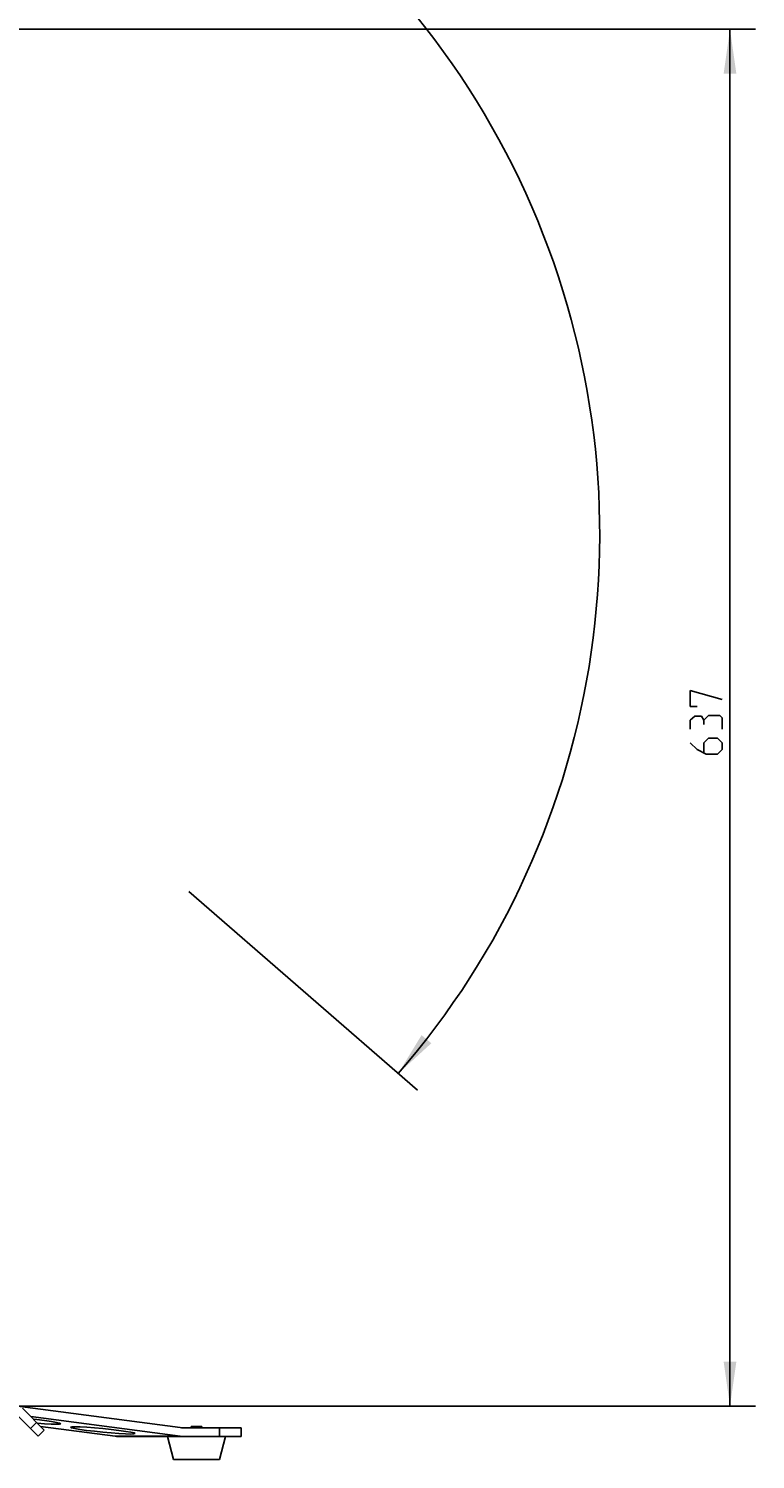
# Model space of a CAD drawing. Header units: inches. Extents: x 0 to 420, y 0 to 297.
# Tile 88 of 90: x 238 to 296, y 105 to 217. Entities that reach past the tile are written whole.
import ezdxf

# ---------------------------------------------------------------- set-up
doc = ezdxf.new("R2010")
doc.units = ezdxf.units.IN
doc.header["$LTSCALE"] = 23.1
doc.header["$MEASUREMENT"] = 0
doc.layers.get('0').update_dxf_attribs({"linetype": 'CONTINUOUS'})
doc.layers.add('DIM_PILOTEES', color=7, linetype='CONTINUOUS')
doc.styles.add('TEXTSTYLE_2', font='txt', dxfattribs={"width": 0.7})
doc.dimstyles.new('DIMSTYLE_1', dxfattribs={"dimtxt": 0.18, "dimasz": 3.5, "dimexe": 2, "dimexo": 0, "dimgap": 0.045, "dimtad": 1, "dimzin": 4, "dimdsep": 46, "dimtxsty": 'TEXTSTYLE_2', "dimblk": '_FILLED', "dimblk1": '_FILLED', "dimblk2": '_FILLED', "dimcen": 0.09, "dimazin": 1, "dimtp": 0.003937, "dimtm": 0.003937, "dimtfac": 1, "dimtdec": 0, "dimtofl": 0, "dimtmove": 0, "dimatfit": 3, "dimldrblk": '_FILLED', "dimfxl": 1, "dimtolj": 1, "dimtzin": 4, "dimarcsym": 0})
doc.dimstyles.new('DIMSTYLE_2', dxfattribs={"dimtxt": 0.18, "dimasz": 3.5, "dimexe": 2, "dimexo": 0, "dimgap": 0.18, "dimtad": 1, "dimzin": 4, "dimdsep": 46, "dimtxsty": 'TEXTSTYLE_2', "dimblk": '_FILLED', "dimblk1": '_FILLED', "dimblk2": '_FILLED', "dimcen": 0.09, "dimazin": 1, "dimtp": 0.5, "dimtm": 0.5, "dimtfac": 1, "dimtdec": -1, "dimtofl": 0, "dimtmove": 0, "dimatfit": 3, "dimldrblk": '_FILLED', "dimfxl": 1, "dimtolj": 1, "dimtzin": 4, "dimarcsym": 0})

# ---------------------------------------------------------------- blocks, each defined once
blk = doc.blocks.new('_FILLED')
at = {"color": 0, "linetype": 'ByBlock'}
blk.add_solid([(0, 0), (-1, 0.142857), (-1, -0.142857)], dxfattribs=at)
blk = doc.blocks.new('*D8')
at = {"layer": 'DIM_PILOTEES', "color": 2, "linetype": 'Continuous'}
for p, q in [((234.552442, 217.251715), (293.494872, 217.251715)), ((293.494872, 217.251715), (295.539872, 217.251715)), ((293.539872, 217.251715), (293.539872, 163.113436)), ((293.539872, 108.975157), (293.539872, 163.113436)), ((236.923174, 108.975157), (293.494872, 108.975157)), ((293.494872, 108.975157), (295.539872, 108.975157))]:
    blk.add_line(p, q, dxfattribs=at)
at = {"layer": 'DIM_PILOTEES', "color": 2, "linetype": 'Continuous', "xscale": 3.5, "yscale": 3.5, "zscale": 3.5}
for p, rotation in [((293.539872, 217.251715), 90), ((293.539872, 108.975157), 270)]:
    blk.add_blockref('_FILLED', p, dxfattribs=dict(at, rotation=rotation))
blk = doc.blocks.new('*D9')
at = {"layer": 'DIM_PILOTEES', "color": 2, "linetype": 'Continuous'}
for p, q in [((186.323086, 149.4649), (168.332352, 133.825796)), ((250.946786, 149.464898), (268.937519, 133.825795))]:
    blk.add_line(p, q, dxfattribs=at)
for start, end in [(89.999999, 220.999994), (319.000004, 89.999999)]:
    blk.add_arc((218.634936, 177.553157), 64.651572, start, end, dxfattribs=at)
for points in [[(167.231803, 137.522881), (169.841771, 135.137914), (168.003992, 138.158273)], [(269.265879, 138.158272), (267.4281, 135.137913), (270.038068, 137.522879)]]:
    blk.add_solid(points, dxfattribs=at)

msp = doc.modelspace()

# ---------------------------------------------------------------- linework, layer by layer
at = {"color": 7, "linetype": 'Continuous'}
for p, q in [((237.574291, 108.140802), (239.090769, 106.624325)), ((237.667941, 108.953301), (250.257403, 107.297013)), ((237.855956, 108.820802), (239.571602, 107.105157)), ((250.257403, 106.617013), (238.514882, 108.161877)), ((238.970561, 107.706198), (238.489728, 107.225365)), ((238.989846, 107.925903), (238.722523, 107.954236)), ((239.60285, 107.851001), (238.989846, 107.925903)), ((239.034107, 107.642652), (239.587341, 107.601219)), ((239.571602, 107.105157), (239.090769, 106.624325)), ((239.287492, 107.389267), (245.157403, 106.617013)), ((239.587341, 107.601219), (240.112727, 107.572359)), ((240.130233, 107.77583), (239.60285, 107.851001)), ((240.112727, 107.572359), (240.516973, 107.562337)), ((240.534922, 107.705514), (240.130233, 107.77583)), ((240.516973, 107.562337), (240.773501, 107.571759)), ((240.785296, 107.645493), (240.534922, 107.705514)), ((240.773501, 107.571759), (240.86551, 107.600607)), ((240.86551, 107.600607), (240.785296, 107.645493)), ((241.733316, 107.360461), (241.641308, 107.331613)), ((241.641308, 107.331613), (241.721522, 107.286727)), ((241.721522, 107.286727), (241.971896, 107.226706)), ((241.989844, 107.369883), (241.733316, 107.360461)), ((241.971896, 107.226706), (242.376585, 107.15639)), ((242.394091, 107.359861), (241.989844, 107.369883)), ((242.376585, 107.15639), (242.903968, 107.081219)), ((242.919477, 107.331001), (242.394091, 107.359861)), ((242.903968, 107.081219), (243.516972, 107.006317)), ((243.527355, 107.285476), (242.919477, 107.331001)), ((243.516972, 107.006317), (244.174812, 106.936595)), ((244.183123, 107.225843), (243.527355, 107.285476)), ((244.174812, 106.936595), (244.830581, 106.876962)), ((244.840963, 107.156122), (244.183123, 107.225843)), ((244.830581, 106.876962), (245.438458, 106.831437)), ((245.453968, 107.081219), (244.840963, 107.156122)), ((245.98135, 107.006049), (245.453968, 107.081219)), ((246.386039, 106.935732), (245.98135, 107.006049)), ((246.636414, 106.875711), (246.386039, 106.935732)), ((246.716628, 106.830825), (246.636414, 106.875711)), ((250.257403, 107.297013), (250.368246, 107.284877)), ((250.368246, 107.284877), (250.479408, 107.277588)), ((250.479408, 107.277588), (250.590728, 107.275157)), ((250.590728, 107.275157), (255.06789, 107.275157)), ((251.979136, 107.394157), (251.129136, 107.394157)), ((251.129136, 107.275157), (251.129136, 107.394157)), ((251.979136, 107.275157), (251.979136, 107.394157)), ((253.368014, 106.595157), (253.368014, 107.275157)), ((255.068014, 106.595157), (255.068014, 107.275157)), ((245.157403, 106.617013), (250.257403, 106.617013)), ((245.157403, 106.617013), (245.268246, 106.604877)), ((245.268246, 106.604877), (245.379408, 106.597588)), ((245.379408, 106.597588), (245.490728, 106.595157)), ((245.438458, 106.831437), (245.963845, 106.802577)), ((245.490728, 106.595157), (255.06789, 106.595157)), ((245.963845, 106.802577), (246.368091, 106.792555)), ((246.368091, 106.792555), (246.624619, 106.801977)), ((246.624619, 106.801977), (246.716628, 106.830825)), ((249.735584, 104.800536), (249.259136, 106.595157)), ((250.368246, 106.604877), (250.257403, 106.617013)), ((250.479408, 106.597588), (250.368246, 106.604877)), ((250.590728, 106.595157), (250.479408, 106.597588)), ((253.372688, 104.800536), (253.849136, 106.595157)), ((249.735584, 104.800536), (253.372688, 104.800536))]:
    msp.add_line(p, q, dxfattribs=at)
at = {"layer": 'DIM_PILOTEES', "color": 2, "linetype": 'Continuous'}
for p, q in [((290.414875, 165.256293), (292.91488, 164.542006)), ((290.414875, 164.00629), (290.414875, 165.256293)), ((290.950591, 164.00629), (290.414875, 164.00629)), ((290.772019, 163.232479), (290.414875, 162.93486)), ((291.307734, 163.232479), (290.772019, 163.232479)), ((291.486306, 162.93486), (291.307734, 163.232479)), ((291.84345, 163.292003), (291.486306, 162.93486)), ((292.736309, 163.292003), (291.84345, 163.292003)), ((292.91488, 163.113431), (292.736309, 163.292003)), ((290.414875, 162.93486), (290.414875, 162.220573)), ((291.486306, 162.93486), (291.486306, 162.577716)), ((292.91488, 162.220573), (292.91488, 163.113431)), ((290.414875, 161.149155), (290.950591, 160.613439)), ((291.84345, 161.506298), (291.486306, 161.149155)), ((291.486306, 161.149155), (291.486306, 160.375344)), ((292.557737, 161.506298), (291.84345, 161.506298)), ((292.91488, 161.149155), (292.557737, 161.506298)), ((292.91488, 160.613439), (292.91488, 161.149155)), ((290.950591, 160.613439), (291.664878, 160.256296)), ((291.664878, 160.256296), (292.557737, 160.256296)), ((292.557737, 160.256296), (292.91488, 160.613439))]:
    msp.add_line(p, q, dxfattribs=at)

# ---------------------------------------------------------------- dimensions: what is measured, and where the dimension line sits
dim = msp.add_angular_dim_3p(base=(218.634937, 242.204729), center=(218.634936, 177.553157), p1=(250.946786, 149.464898), p2=(186.323086, 149.4649), text=' ', dimstyle='DIMSTYLE_2', dxfattribs=at)
dim.commit()
dim.dimension.update_dxf_attribs({"geometry": '*D9', "text_midpoint": (215.229099, 242.114957), "dimtype": 165})
dim = msp.add_linear_dim(base=(293.539872, 108.975157), p1=(234.552442, 217.251715), p2=(236.923174, 108.975157), angle=270, text=' ', dimstyle='DIMSTYLE_1', dxfattribs=at)
dim.commit()
dim.dimension.update_dxf_attribs({"geometry": '*D8', "text_midpoint": (293.539872, 160.283293), "dimtype": 160})

doc.saveas('drawing.dxf')
